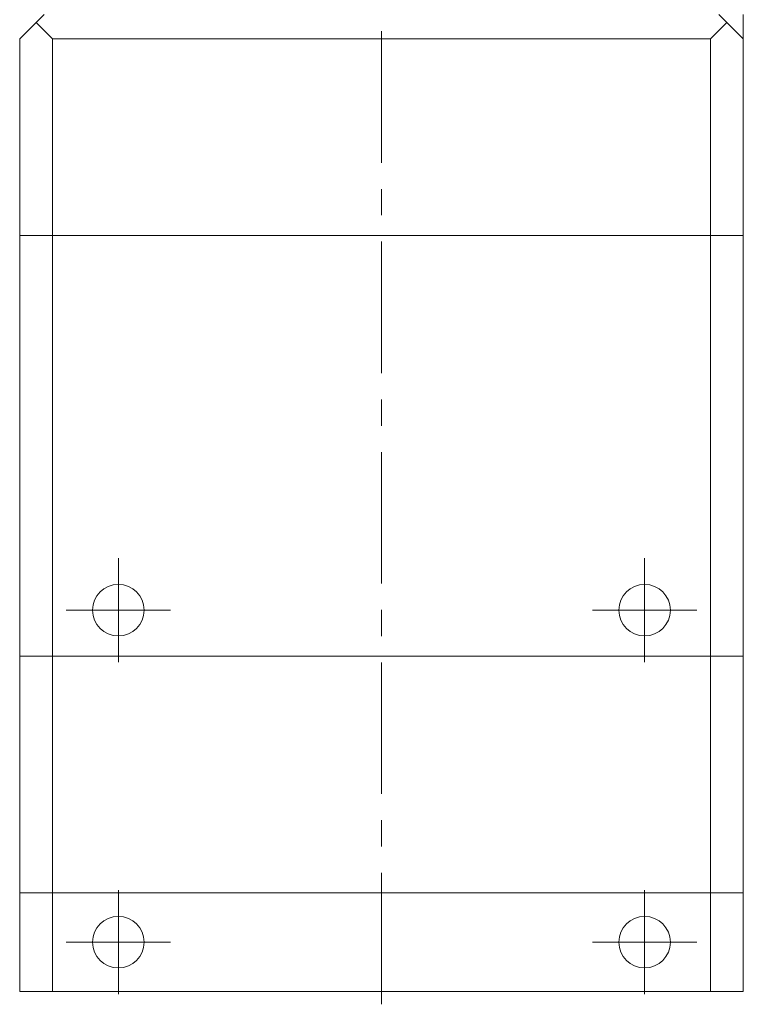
# Model space of a CAD drawing. Header units: inches. Extents: x 2.7 to 30.3, y 1.5 to 20.9.
# Tile 24 of 32: x 11.9 to 14.7, y 15.3 to 19. Entities that reach past the tile are written whole.
import ezdxf

# ---------------------------------------------------------------- set-up
doc = ezdxf.new("R2010")
doc.units = ezdxf.units.IN
doc.header["$MEASUREMENT"] = 0
doc.linetypes.add('CENTERX2', pattern=[0.8, 0.5, -0.1, 0.1, -0.1])

# ---------------------------------------------------------------- blocks, each defined once
blk = doc.blocks.new('SW_CENTERMARKSYMBOL_1')
at = {"color": 0, "linetype": 'Continuous', "lineweight": 0}
for p, q in [((0, 0.1), (0, 0.198)), ((0, 0), (0, 0.1)), ((-0.1, 0), (-0.198, 0)), ((0, 0), (-0.1, 0)), ((0, 0), (0, -0.1)), ((0, 0), (0.1, 0)), ((0.1, 0), (0.198, 0)), ((0, -0.1), (0, -0.198))]:
    blk.add_line(p, q, dxfattribs=at)
blk = doc.blocks.new('SW_CENTERMARKSYMBOL_2')
at = {"color": 0, "linetype": 'Continuous', "lineweight": 0}
for p, q in [((0, 0.1), (0, 0.198)), ((0, 0), (0, 0.1)), ((-0.1, 0), (-0.198, 0)), ((0, 0), (-0.1, 0)), ((0, 0), (0, -0.1)), ((0, 0), (0.1, 0)), ((0.1, 0), (0.198, 0)), ((0, -0.1), (0, -0.198))]:
    blk.add_line(p, q, dxfattribs=at)
blk = doc.blocks.new('SW_CENTERMARKSYMBOL_3')
at = {"color": 0, "linetype": 'Continuous', "lineweight": 0}
for p, q in [((0, 0.1), (0, 0.198)), ((0, 0), (0, 0.1)), ((-0.1, 0), (-0.198, 0)), ((0, 0), (-0.1, 0)), ((0, 0), (0, -0.1)), ((0, 0), (0.1, 0)), ((0.1, 0), (0.198, 0)), ((0, -0.1), (0, -0.198))]:
    blk.add_line(p, q, dxfattribs=at)
blk = doc.blocks.new('SW_CENTERMARKSYMBOL_4')
at = {"color": 0, "linetype": 'Continuous', "lineweight": 0}
for p, q in [((0, 0.1), (0, 0.198)), ((0, 0), (0, 0.1)), ((-0.1, 0), (-0.198, 0)), ((0, 0), (-0.1, 0)), ((0, 0), (0, -0.1)), ((0, 0), (0.1, 0)), ((0.1, 0), (0.198, 0)), ((0, -0.1), (0, -0.198))]:
    blk.add_line(p, q, dxfattribs=at)

msp = doc.modelspace()

# ---------------------------------------------------------------- linework, layer by layer
at = {"color": 7, "linetype": 'CENTERX2', "lineweight": 0}
msp.add_line((13.3089, 15.2791), (13.3089, 20.9106), dxfattribs=at)
at = {"color": 7, "linetype": 'Continuous', "lineweight": 15}
for p, q in [((11.9964, 19.0123), (12.0269, 19.0428)), ((14.5909, 19.0428), (14.6214, 19.0123)), ((11.9339, 18.9498), (11.9964, 19.0123)), ((11.9964, 19.0123), (12.0589, 18.9498)), ((14.5589, 18.9498), (14.6214, 19.0123)), ((14.6214, 19.0123), (14.6839, 18.9498)), ((11.9339, 18.2028), (11.9339, 18.9498)), ((14.5589, 18.9498), (12.0589, 18.9498)), ((12.0589, 18.9498), (12.0589, 18.2028)), ((14.5589, 18.2028), (14.5589, 18.9498)), ((14.6839, 18.9498), (14.6839, 18.2028)), ((12.0589, 18.2028), (11.9339, 18.2028)), ((11.9339, 16.6028), (11.9339, 18.2028)), ((14.5589, 18.2028), (12.0589, 18.2028)), ((12.0589, 18.2028), (12.0589, 16.6028)), ((14.6839, 18.2028), (14.5589, 18.2028)), ((14.5589, 16.6028), (14.5589, 18.2028)), ((14.6839, 18.2028), (14.6839, 16.6028)), ((11.9339, 15.7028), (11.9339, 16.6028)), ((11.9339, 16.6028), (12.0589, 16.6028)), ((12.0589, 16.6028), (12.0589, 15.7028)), ((14.5589, 16.6028), (12.0589, 16.6028)), ((14.5589, 15.7028), (14.5589, 16.6028)), ((14.5589, 16.6028), (14.6839, 16.6028)), ((14.6839, 16.6028), (14.6839, 15.7028)), ((12.0589, 15.7028), (11.9339, 15.7028)), ((11.9339, 15.3278), (11.9339, 15.7028)), ((14.5589, 15.7028), (12.0589, 15.7028)), ((12.0589, 15.7028), (12.0589, 15.3278)), ((14.6839, 15.7028), (14.5589, 15.7028)), ((14.5589, 15.3278), (14.5589, 15.7028)), ((14.6839, 15.7028), (14.6839, 15.3278)), ((12.0589, 15.3278), (11.9339, 15.3278)), ((14.5589, 15.3278), (12.0589, 15.3278)), ((14.6839, 15.3278), (14.5589, 15.3278))]:
    msp.add_line(p, q, dxfattribs=at)
for centre in [(12.3089, 16.7778), (14.3089, 16.7778), (12.3089, 15.5153), (14.3089, 15.5153)]:
    msp.add_circle(centre, 0.098, dxfattribs=at)
msp.add_open_spline([(14.6839, 18.9498), (14.6839, 18.9499), (14.6839, 18.9499), (14.6839, 18.9505), (14.6839, 18.9513), (14.6839, 18.9525), (14.6839, 18.9542), (14.6839, 18.9562), (14.6839, 18.9586), (14.6839, 18.9612), (14.6839, 18.9641), (14.6839, 18.9682), (14.6839, 18.9738), (14.6839, 18.9807), (14.6839, 18.9884), (14.6839, 18.9969), (14.6839, 19.0091), (14.6839, 19.0244), (14.6839, 19.0368), (14.6839, 19.0428)], degree=3, knots=[0, 0, 0, 0, 0.0236, 0.047385, 0.071686, 0.096131, 0.12649, 0.156998, 0.187825, 0.218719, 0.252943, 0.287205, 0.355896, 0.42492, 0.493989, 0.57951, 0.665052, 0.836216, 1, 1, 1, 1], dxfattribs=at)

# ---------------------------------------------------------------- block references
at = {"color": 7, "linetype": 'Continuous', "lineweight": 0}
for name, p in [('SW_CENTERMARKSYMBOL_1', (12.3089, 16.7778)), ('SW_CENTERMARKSYMBOL_4', (14.3089, 16.7778)), ('SW_CENTERMARKSYMBOL_2', (12.3089, 15.5153)), ('SW_CENTERMARKSYMBOL_3', (14.3089, 15.5153))]:
    msp.add_blockref(name, p, dxfattribs=at)

doc.saveas('drawing.dxf')
